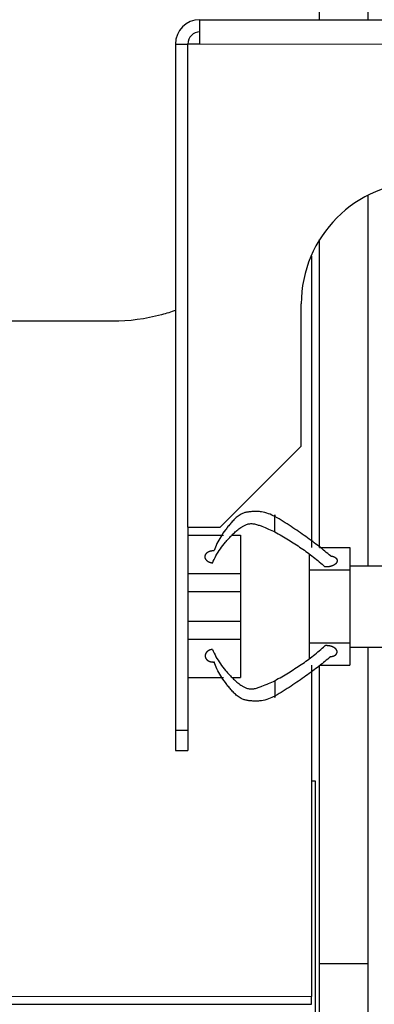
# Model space of a CAD drawing. Header units: inches. Extents: x 0 to 17820, y -10 to 12600.
# Tile 34 of 256: x 5688 to 5775, y 3547 to 3789. Entities that reach past the tile are written whole.
import ezdxf

# ---------------------------------------------------------------- set-up
doc = ezdxf.new("R2010")
doc.units = ezdxf.units.IN
doc.layers.add('1', color=7, linetype='Continuous', true_color=0xffffff)

msp = doc.modelspace()

# ---------------------------------------------------------------- linework, layer by layer
at = {"layer": '1', "color": 2, "linetype": 'Continuous', "lineweight": 25}
for p, q in [((5761.875, 3789.083), (5761.875, 3956.589)), ((5773.875, 3789.083), (5773.875, 3956.589)), ((5732.334, 3783.089), (5732.334, 3789.089)), ((5732.334, 3789.089), (5932.334, 3789.089)), ((5726.334, 3783.089), (5726.334, 3614.089)), ((5729.336, 3783.089), (5729.336, 3664.089)), ((5732.334, 3783.089), (5729.336, 3783.089)), ((5773.875, 3654.589), (5773.875, 3745.901)), ((5761.875, 3659.133), (5761.875, 3734.964)), ((5759.731, 3730.839), (5759.834, 3730.839)), ((5759.833, 3730.847), (5759.833, 3731.081)), ((5759.834, 3730.839), (5759.834, 3659.126)), ((5757.334, 3684.089), (5757.334, 3719.089)), ((5710.834, 3714.825), (5680.931, 3714.825)), ((5737.334, 3664.089), (5757.334, 3684.089)), ((5729.336, 3664.089), (5737.334, 3664.089)), ((5729.384, 3662.129), (5738.184, 3662.129)), ((5740.261, 3662.129), (5742.334, 3662.129)), ((5742.334, 3662.129), (5742.334, 3652.694)), ((5761.854, 3659.129), (5769.334, 3659.129)), ((5769.334, 3659.129), (5769.334, 3654.589)), ((5759.334, 3657.375), (5759.334, 3653.629)), ((5769.334, 3654.589), (5769.334, 3653.629)), ((5769.334, 3654.589), (5783.834, 3654.589)), ((5729.384, 3652.694), (5742.334, 3652.694)), ((5742.334, 3652.694), (5742.334, 3648.28)), ((5759.334, 3653.629), (5769.334, 3653.629)), ((5759.334, 3653.629), (5759.334, 3635.629)), ((5769.334, 3653.629), (5769.334, 3635.629)), ((5729.384, 3648.28), (5742.334, 3648.28)), ((5742.334, 3648.28), (5742.334, 3640.978)), ((5729.384, 3640.978), (5742.334, 3640.978)), ((5742.334, 3640.978), (5742.334, 3636.564)), ((5729.384, 3636.564), (5742.334, 3636.564)), ((5742.334, 3636.564), (5742.334, 3627.129)), ((5759.334, 3635.629), (5759.334, 3631.883)), ((5759.334, 3635.629), (5769.334, 3635.629)), ((5769.334, 3635.629), (5769.334, 3634.589)), ((5769.334, 3634.589), (5769.334, 3630.129)), ((5769.334, 3634.589), (5783.834, 3634.589)), ((5773.875, 3556.589), (5773.875, 3634.589)), ((5759.834, 3630.13), (5759.834, 3548.559)), ((5761.854, 3630.129), (5769.334, 3630.129)), ((5761.875, 3556.589), (5761.875, 3630.133)), ((5729.384, 3627.129), (5738.184, 3627.129)), ((5740.279, 3627.129), (5742.334, 3627.129)), ((5726.334, 3614.089), (5726.334, 3609.089)), ((5726.334, 3614.089), (5729.384, 3614.089)), ((5729.384, 3614.089), (5729.384, 3609.089)), ((5726.334, 3609.089), (5729.384, 3609.089)), ((5760.834, 3601.589), (5759.79, 3601.589)), ((5760.834, 3281.589), (5760.834, 3601.589)), ((5761.875, 3313.559), (5761.875, 3556.589)), ((5773.875, 3556.589), (5761.875, 3556.589)), ((5773.875, 3313.559), (5773.875, 3556.589)), ((5759.834, 3546.612), (5759.834, 3548.559)), ((5271.834, 3546.612), (5759.834, 3546.612))]:
    msp.add_line(p, q, dxfattribs=at)
at = {"layer": '1', "color": 110, "linetype": 'Continuous', "lineweight": 13}
for p, q in [((5932.334, 3783.089), (5732.334, 3783.089)), ((5271.834, 3548.559), (5759.834, 3548.559))]:
    msp.add_line(p, q, dxfattribs=at)
at = {"layer": '1', "color": 2, "linetype": 'Continuous', "lineweight": 25}
for centre, radius in [((5732.334, 3783.089), 6), ((5732.384, 3783.089), 3), ((5787.334, 3719.089), 30)]:
    msp.add_arc(centre, radius, 90, 180, dxfattribs=at)
for points, degree in [([(5726.334, 3783.089), (5729.336, 3783.089)], 1), ([(5729.384, 3664.089), (5729.384, 3614.089)], 1), ([(5735.474, 3655.243), (5735.08, 3655.284), (5734.369, 3655.596), (5733.866, 3656.076), (5733.623, 3656.674), (5733.695, 3657.281), (5734.08, 3657.837), (5734.699, 3658.214), (5735.495, 3658.377), (5735.893, 3658.335)], 2)]:
    msp.add_open_spline(points, degree=degree, dxfattribs=at)
for points, degree, knots in [([(5726.42, 3717.502), (5725.274, 3717.096), (5724.111, 3716.734), (5718.995, 3715.362), (5714.914, 3714.825), (5710.834, 3714.825)], 3, [0, 0, 0, 0, 0.2296211, 0.2296211, 1, 1, 1, 1]), ([(5750.834, 3666.726), (5750.328, 3666.989), (5749.283, 3667.48), (5747.821, 3667.88), (5746.587, 3668.002), (5745.631, 3667.991), (5744.825, 3667.924), (5744.232, 3667.844), (5743.83, 3667.776), (5743.468, 3667.693), (5743.027, 3667.56), (5742.334, 3667.263), (5741.521, 3666.689), (5740.698, 3665.909), (5739.966, 3665.095), (5739.28, 3664.269), (5738.424, 3663.157), (5737.454, 3661.766), (5736.525, 3660.07), (5736.073, 3658.917), (5735.893, 3658.335)], 3, [0, 0, 0, 0, 0.0625, 0.125, 0.15625, 0.1875, 0.21875, 0.234375, 0.25, 0.265625, 0.28125, 0.3125, 0.375, 0.4375, 0.5, 0.5625, 0.625, 0.75, 0.875, 1, 1, 1, 1]), ([(5750.834, 3662.945), (5750.834, 3663.039), (5750.834, 3663.236), (5750.834, 3663.472), (5750.834, 3663.744), (5750.834, 3664.074), (5750.834, 3664.379), (5750.834, 3664.685), (5750.834, 3665.041), (5750.834, 3665.414), (5750.834, 3665.748), (5750.834, 3666.04), (5750.834, 3666.322), (5750.834, 3666.629), (5750.834, 3666.863), (5750.834, 3667.007), (5750.834, 3667.079), (5750.834, 3667.123), (5750.834, 3667.128), (5750.834, 3667.061), (5750.834, 3666.937), (5750.834, 3666.802), (5750.834, 3666.726)], 5, [0, 0, 0, 0, 0, 0, 0.1360851, 0.25, 0.25, 0.25, 0.2708653, 0.3748173, 0.4789488, 0.5, 0.5, 0.5, 0.5828898, 0.6871801, 0.75, 0.75, 0.75, 0.7916704, 0.8957455, 1, 1, 1, 1, 1, 1]), ([(5764.514, 3657.04), (5763.662, 3657.81), (5762.269, 3658.973), (5760.187, 3660.557), (5758.49, 3661.778), (5756.698, 3663.026), (5754.834, 3664.286), (5752.917, 3665.539), (5751.563, 3666.35), (5750.834, 3666.726)], 3, [0, 0, 0, 0, 0.25, 0.375, 0.5, 0.625, 0.75, 0.875, 1, 1, 1, 1]), ([(5735.474, 3655.243), (5735.719, 3655.864), (5736.287, 3657.067), (5737.365, 3658.783), (5738.439, 3660.142), (5739.362, 3661.197), (5740.088, 3661.977), (5740.853, 3662.744), (5741.702, 3663.489), (5742.536, 3664.091), (5743.249, 3664.488), (5743.702, 3664.703), (5744.071, 3664.845), (5744.476, 3664.951), (5745.066, 3665.003), (5745.854, 3664.931), (5746.768, 3664.65), (5747.937, 3664.227), (5749.33, 3663.646), (5750.343, 3663.175), (5750.834, 3662.945)], 3, [0, 0, 0, 0, 0.125, 0.25, 0.375, 0.4375, 0.5, 0.5625, 0.625, 0.6875, 0.71875, 0.734375, 0.75, 0.765625, 0.78125, 0.8125, 0.84375, 0.875, 0.9375, 1, 1, 1, 1]), ([(5750.834, 3662.945), (5751.407, 3662.612), (5752.536, 3661.963), (5754.176, 3660.984), (5755.776, 3659.992), (5757.341, 3658.97), (5758.869, 3657.899), (5760.87, 3656.395), (5762.271, 3655.182), (5763.157, 3654.34)], 3, [0, 0, 0, 0, 0.125, 0.25, 0.375, 0.5, 0.625, 0.75, 1, 1, 1, 1]), ([(5764.514, 3657.039), (5764.957, 3656.998), (5765.735, 3656.689), (5766.17, 3656.212), (5766.205, 3655.617), (5765.866, 3655.087), (5765.238, 3654.667), (5764.024, 3654.252), (5763.157, 3654.34)], 2, [0, 0, 0, 0.125, 0.25, 0.375, 0.5, 0.625, 0.75, 1, 1, 1]), ([(5750.834, 3626.313), (5751.407, 3626.646), (5752.536, 3627.295), (5754.176, 3628.274), (5755.776, 3629.266), (5757.341, 3630.288), (5758.869, 3631.359), (5760.87, 3632.863), (5762.271, 3634.076), (5763.157, 3634.918)], 3, [0, 0, 0, 0, 0.125, 0.25, 0.375, 0.5, 0.625, 0.75, 1, 1, 1, 1]), ([(5764.514, 3632.218), (5764.658, 3632.231), (5764.943, 3632.274), (5765.276, 3632.363), (5765.573, 3632.493), (5765.809, 3632.661), (5765.968, 3632.818), (5766.072, 3632.953), (5766.13, 3633.062), (5766.167, 3633.175), (5766.19, 3633.329), (5766.19, 3633.504), (5766.17, 3633.62), (5766.131, 3633.734), (5766.065, 3633.863), (5765.948, 3634.039), (5765.86, 3634.138), (5765.758, 3634.232), (5765.644, 3634.319), (5765.441, 3634.455), (5765.31, 3634.531), (5765.171, 3634.601), (5765.024, 3634.663), (5764.731, 3634.766), (5764.383, 3634.866), (5764.043, 3634.926), (5763.693, 3634.951), (5763.344, 3634.937), (5763.157, 3634.918)], 5, [0, 0, 0, 0, 0, 0, 0.1042545, 0.2083296, 0.25, 0.25, 0.25, 0.3128199, 0.375, 0.375, 0.375, 0.4171102, 0.5, 0.5, 0.5, 0.5210512, 0.625, 0.625, 0.625, 0.6251827, 0.7291347, 0.75, 0.75, 0.75, 0.8639149, 1, 1, 1, 1, 1, 1]), ([(5735.474, 3634.015), (5735.302, 3633.998), (5734.99, 3633.938), (5734.696, 3633.832), (5734.431, 3633.686), (5734.19, 3633.494), (5734.003, 3633.309), (5733.845, 3633.119), (5733.721, 3632.89), (5733.654, 3632.648), (5733.645, 3632.424), (5733.664, 3632.222), (5733.706, 3632.021), (5733.804, 3631.786), (5733.961, 3631.567), (5734.168, 3631.379), (5734.366, 3631.244), (5734.58, 3631.123), (5734.86, 3631.003), (5735.17, 3630.927), (5735.493, 3630.898), (5735.761, 3630.909), (5735.893, 3630.923)], 5, [0, 0, 0, 0, 0, 0, 0.1360851, 0.25, 0.25, 0.25, 0.2708653, 0.3748173, 0.4789488, 0.5, 0.5, 0.5, 0.5828898, 0.6871801, 0.75, 0.75, 0.75, 0.7916704, 0.8957455, 1, 1, 1, 1, 1, 1]), ([(5735.474, 3634.015), (5735.719, 3633.394), (5736.287, 3632.191), (5737.365, 3630.475), (5738.439, 3629.116), (5739.362, 3628.062), (5740.088, 3627.281), (5740.853, 3626.514), (5741.702, 3625.769), (5742.536, 3625.167), (5743.249, 3624.77), (5743.702, 3624.555), (5744.071, 3624.413), (5744.476, 3624.307), (5745.066, 3624.255), (5745.854, 3624.327), (5746.768, 3624.608), (5747.937, 3625.031), (5749.33, 3625.613), (5750.343, 3626.083), (5750.834, 3626.313)], 3, [0, 0, 0, 0, 0.125, 0.25, 0.375, 0.4375, 0.5, 0.5625, 0.625, 0.6875, 0.71875, 0.734375, 0.75, 0.765625, 0.78125, 0.8125, 0.84375, 0.875, 0.9375, 1, 1, 1, 1]), ([(5750.834, 3622.532), (5750.328, 3622.269), (5749.283, 3621.778), (5747.821, 3621.378), (5746.587, 3621.256), (5745.631, 3621.267), (5744.825, 3621.334), (5744.232, 3621.414), (5743.83, 3621.482), (5743.468, 3621.565), (5743.027, 3621.698), (5742.334, 3621.996), (5741.521, 3622.57), (5740.698, 3623.349), (5739.966, 3624.163), (5739.28, 3624.989), (5738.424, 3626.101), (5737.454, 3627.493), (5736.525, 3629.188), (5736.073, 3630.341), (5735.893, 3630.923)], 3, [0, 0, 0, 0, 0.0625, 0.125, 0.15625, 0.1875, 0.21875, 0.234375, 0.25, 0.265625, 0.28125, 0.3125, 0.375, 0.4375, 0.5, 0.5625, 0.625, 0.75, 0.875, 1, 1, 1, 1]), ([(5764.514, 3632.218), (5763.662, 3631.448), (5762.269, 3630.285), (5760.187, 3628.701), (5758.49, 3627.48), (5756.698, 3626.232), (5754.834, 3624.972), (5752.917, 3623.719), (5751.563, 3622.908), (5750.834, 3622.532)], 3, [0, 0, 0, 0, 0.25, 0.375, 0.5, 0.625, 0.75, 0.875, 1, 1, 1, 1]), ([(5750.834, 3626.313), (5750.834, 3626.219), (5750.834, 3626.022), (5750.834, 3625.786), (5750.834, 3625.514), (5750.834, 3625.184), (5750.834, 3624.879), (5750.834, 3624.712), (5750.834, 3624.539), (5750.834, 3624.361), (5750.834, 3624.06), (5750.834, 3623.877), (5750.834, 3623.692), (5750.834, 3623.51), (5750.834, 3623.218), (5750.834, 3623.02), (5750.834, 3622.861), (5750.834, 3622.718), (5750.834, 3622.533), (5750.834, 3622.388), (5750.834, 3622.301), (5750.834, 3622.237), (5750.834, 3622.179), (5750.834, 3622.136), (5750.834, 3622.13), (5750.834, 3622.197), (5750.834, 3622.321), (5750.834, 3622.457), (5750.834, 3622.532)], 5, [0, 0, 0, 0, 0, 0, 0.1360851, 0.25, 0.25, 0.25, 0.2708653, 0.3748173, 0.375, 0.375, 0.375, 0.4789488, 0.5, 0.5, 0.5, 0.5828898, 0.625, 0.625, 0.625, 0.6871801, 0.75, 0.75, 0.75, 0.7916704, 0.8957455, 1, 1, 1, 1, 1, 1])]:
    msp.add_open_spline(points, degree=degree, knots=knots, dxfattribs=at)

doc.saveas('drawing.dxf')
